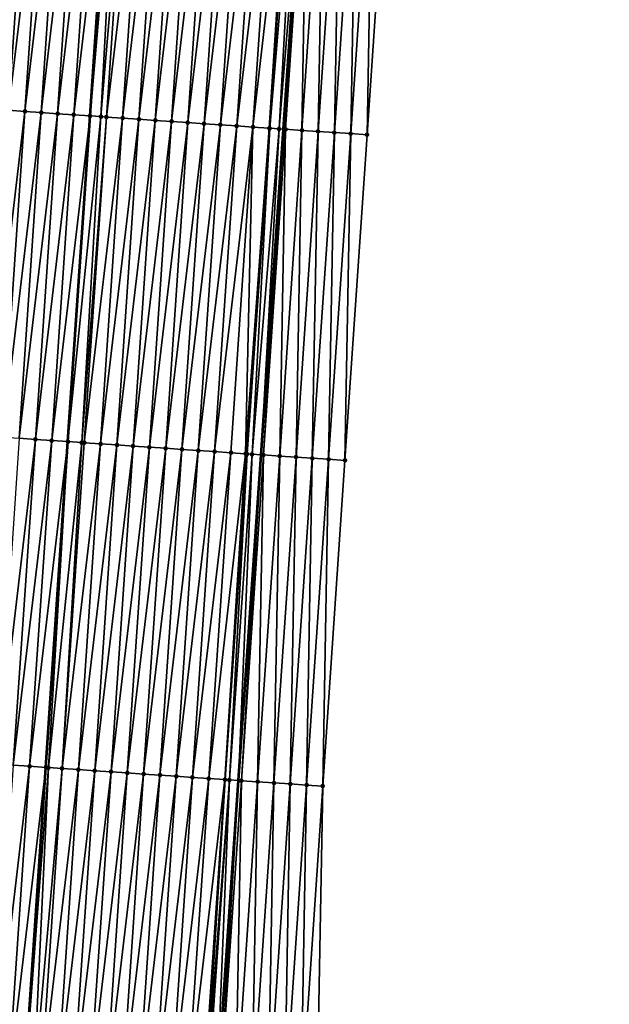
# Model space of a CAD drawing. Header units: feet. Extents: x 2017353 to 2024169, y 808050 to 818690.
# Tile 71 of 256: x 2023494 to 2023530, y 810388 to 810449. Entities that reach past the tile are written whole.
import ezdxf

# ---------------------------------------------------------------- set-up
doc = ezdxf.new("R2010")
doc.units = ezdxf.units.FT
doc.header["$MEASUREMENT"] = 0
for name, color, linetype, lineweight in [('EP_Travel Lane', 172, 'Continuous', 53), ('SB-Road Shots', 141, 'Continuous', 100), ('SB-Road X-Section', 40, 'Continuous', 13), ('STRIPING', 60, 'Continuous', 53)]:
    doc.layers.add(name, color=color, linetype=linetype, lineweight=lineweight)
doc.layers.add('I-77-MM15-17_SB-Surface-BORDER', color=7, linetype='Continuous')
doc.layers.add('I-77-MM15-17_SB-Surface-TIN', color=7, linetype='Continuous')

msp = doc.modelspace()

# ---------------------------------------------------------------- linework, layer by layer
at = {"layer": 'EP_Travel Lane'}
msp.add_polyline3d([(2023493.601162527, 810202.5795508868, 283.2025226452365), (2023494.918923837, 810222.5276248, 283.7843605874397), (2023496.236692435, 810242.4758090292, 284.3623945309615), (2023497.554404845, 810262.423142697, 284.9697690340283), (2023498.872106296, 810282.3703104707, 285.5828687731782), (2023500.189777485, 810302.3170201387, 286.2117731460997), (2023501.507435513, 810322.2635305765, 286.8475508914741), (2023502.859936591, 810342.200279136, 287.4981444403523), (2023504.232376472, 810362.1418138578, 288.1704213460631), (2023505.604810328, 810382.0832610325, 288.8452933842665), (2023506.977249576, 810402.0247865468, 289.5178432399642), (2023508.349689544, 810421.9663225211, 290.1900829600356), (2023509.722102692, 810441.9074688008, 290.8738747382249), (2023511.09459032, 810461.8496972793, 291.5255859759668), (2023512.467059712, 810481.7916607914, 292.1851518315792), (2023513.839461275, 810501.7326387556, 292.873933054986), (2023515.211799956, 810521.672703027, 293.5897997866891), (2023516.567174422, 810541.6188682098, 294.2948803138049), (2023517.913117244, 810561.5608638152, 295.0057856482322), (2023519.259093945, 810581.5033613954, 295.7023070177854), (2023520.605074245, 810601.4459122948, 296.3973038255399), (2023521.951033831, 810621.3881562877, 297.1010908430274), (2023523.297017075, 810641.3307508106, 297.7948377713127), (2023524.643014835, 810661.2735604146, 298.4824205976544)], dxfattribs=at)
at = {"layer": 'I-77-MM15-17_SB-Surface-BORDER', "color": 3, "linetype": 'Continuous', "lineweight": -3}
msp.add_polyline3d([(2023529.679839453, 810660.9419220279, 298.2453635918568), (2023527.335955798, 810641.0641439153, 297.6239144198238), (2023526.987759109, 810621.0550460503, 296.9062042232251), (2023525.641831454, 810601.1132751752, 296.1888622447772), (2023525.293682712, 810581.1048877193, 295.4507974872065), (2023523.947778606, 810561.1634657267, 294.7234594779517), (2023522.601810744, 810541.2210991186, 294.0231839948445), (2023521.252672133, 810521.2730202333, 293.2811971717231), (2023518.900847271, 810501.3962496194, 292.6599865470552), (2023517.546868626, 810481.4538483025, 291.9762962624), (2023516.192825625, 810461.5104990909, 291.3207033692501), (2023514.838800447, 810441.5674124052, 290.6573286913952), (2023513.484850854, 810421.6254389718, 289.9609549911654), (2023512.13088718, 810401.6832581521, 289.2707286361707), (2023511.774736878, 810381.6749628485, 288.5323625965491), (2023510.420680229, 810361.7314126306, 287.8827280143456), (2023509.066680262, 810341.7886972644, 287.2083466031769), (2023507.716970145, 810321.8552177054, 286.5029353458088), (2023506.373255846, 810301.910394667, 285.8694950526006), (2023505.029528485, 810281.9653777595, 285.2427437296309), (2023502.687896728, 810262.0851136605, 284.7010905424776), (2023501.344105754, 810242.1391525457, 284.1069199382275), (2023500.000254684, 810222.192299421, 283.5435209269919), (2023498.656399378, 810202.2453834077, 282.98229448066)], dxfattribs=at)
at = {"layer": 'I-77-MM15-17_SB-Surface-TIN', "color": 128, "linetype": 'Continuous', "lineweight": -3}
for points in [[(2023491.891821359, 810443.1282323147, 290.5733232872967), (2023494.243508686, 810463.0029772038, 291.2545803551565), (2023493.245848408, 810463.071346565, 291.2358808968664)], [(2023491.891821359, 810443.1282323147, 290.5733232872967), (2023492.889484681, 810443.0599077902, 290.5906936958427), (2023494.243508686, 810463.0029772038, 291.2545803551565)], [(2023492.889484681, 810443.0599077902, 290.5906936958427), (2023495.241167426, 810462.9345851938, 291.2739511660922), (2023494.243508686, 810463.0029772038, 291.2545803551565)], [(2023492.889484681, 810443.0599077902, 290.5906936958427), (2023493.887137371, 810442.9914266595, 290.6127062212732), (2023495.241167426, 810462.9345851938, 291.2739511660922)], [(2023493.887137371, 810442.9914266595, 290.6127062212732), (2023496.238817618, 810462.8660672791, 291.2970540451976), (2023495.241167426, 810462.9345851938, 291.2739511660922)], [(2023493.887137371, 810442.9914266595, 290.6127062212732), (2023494.88478561, 810442.9228799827, 290.6366616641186), (2023496.238817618, 810462.8660672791, 291.2970540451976)], [(2023494.88478561, 810442.9228799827, 290.6366616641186), (2023497.236469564, 810462.7975751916, 291.319391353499), (2023496.238817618, 810462.8660672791, 291.2970540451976)], [(2023494.88478561, 810442.9228799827, 290.6366616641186), (2023495.882429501, 810442.8542692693, 290.6625152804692), (2023497.236469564, 810462.7975751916, 291.319391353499)], [(2023495.882429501, 810442.8542692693, 290.6625152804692), (2023498.234119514, 810462.7290537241, 291.3425995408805), (2023497.236469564, 810462.7975751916, 291.319391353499)], [(2023495.882429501, 810442.8542692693, 290.6625152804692), (2023496.880074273, 810442.785671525, 290.6879844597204), (2023498.234119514, 810462.7290537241, 291.3425995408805)], [(2023496.880074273, 810442.785671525, 290.6879844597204), (2023499.231760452, 810462.6603995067, 291.3697426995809), (2023498.234119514, 810462.7290537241, 291.3425995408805)], [(2023496.880074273, 810442.785671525, 290.6879844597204), (2023497.877724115, 810442.717148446, 290.7112404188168), (2023499.231760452, 810462.6603995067, 291.3697426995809)], [(2023499.603243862, 810462.6348490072, 291.3794452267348), (2023499.231760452, 810462.6603995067, 291.3697426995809), (2023497.877724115, 810442.717148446, 290.7112404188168)], [(2023498.544444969, 810442.6713975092, 290.7255296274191), (2023499.603243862, 810462.6348490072, 291.3794452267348), (2023497.877724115, 810442.717148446, 290.7112404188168)], [(2023498.544444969, 810442.6713975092, 290.7255296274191), (2023500.22941148, 810462.5918939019, 291.3924806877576), (2023499.603243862, 810462.6348490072, 291.3794452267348)], [(2023498.544444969, 810442.6713975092, 290.7255296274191), (2023498.875378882, 810442.6486979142, 290.7323459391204), (2023500.22941148, 810462.5918939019, 291.3924806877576)], [(2023498.875378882, 810442.6486979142, 290.7323459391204), (2023501.227077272, 810462.5236057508, 291.4087729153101), (2023500.22941148, 810462.5918939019, 291.3924806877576)], [(2023498.875378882, 810442.6486979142, 290.7323459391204), (2023499.873039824, 810442.5803383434, 290.750755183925), (2023501.227077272, 810462.5236057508, 291.4087729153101)], [(2023499.873039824, 810442.5803383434, 290.750755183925), (2023502.224746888, 810462.4553739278, 291.4233954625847), (2023501.227077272, 810462.5236057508, 291.4087729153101)], [(2023499.873039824, 810442.5803383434, 290.750755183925), (2023500.870710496, 810442.512122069, 290.7649168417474), (2023502.224746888, 810462.4553739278, 291.4233954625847)], [(2023500.870710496, 810442.512122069, 290.7649168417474), (2023503.22241783, 810462.3871616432, 291.4374388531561), (2023502.224746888, 810462.4553739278, 291.4233954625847)], [(2023500.870710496, 810442.512122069, 290.7649168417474), (2023501.868381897, 810442.4439165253, 290.7787604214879), (2023503.22241783, 810462.3871616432, 291.4374388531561)], [(2023501.868381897, 810442.4439165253, 290.7787604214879), (2023504.220086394, 810462.3189143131, 291.4525210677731), (2023503.22241783, 810462.3871616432, 291.4374388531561)], [(2023501.868381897, 810442.4439165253, 290.7787604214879), (2023502.866047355, 810442.3756234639, 290.7951982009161), (2023504.220086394, 810462.3189143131, 291.4525210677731)], [(2023502.866047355, 810442.3756234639, 290.7951982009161), (2023505.217762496, 810462.2507780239, 291.4643118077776), (2023504.220086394, 810462.3189143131, 291.4525210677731)], [(2023502.866047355, 810442.3756234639, 290.7951982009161), (2023503.863722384, 810442.3074713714, 290.8074573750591), (2023505.217762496, 810462.2507780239, 291.4643118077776)], [(2023503.863722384, 810442.3074713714, 290.8074573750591), (2023506.215439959, 810462.1826617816, 291.4755083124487), (2023505.217762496, 810462.2507780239, 291.4643118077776)], [(2023503.863722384, 810442.3074713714, 290.8074573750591), (2023504.861402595, 810442.239395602, 290.8174541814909), (2023506.215439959, 810462.1826617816, 291.4755083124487)], [(2023504.861402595, 810442.239395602, 290.8174541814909), (2023507.213110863, 810462.1144489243, 291.4895686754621), (2023506.215439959, 810462.1826617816, 291.4755083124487)], [(2023504.861402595, 810442.239395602, 290.8174541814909), (2023505.859075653, 810442.1712144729, 290.8305740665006), (2023507.213110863, 810462.1144489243, 291.4895686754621)], [(2023505.859075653, 810442.1712144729, 290.8305740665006), (2023508.210783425, 810462.0462604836, 291.5029052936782), (2023507.213110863, 810462.1144489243, 291.4895686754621)], [(2023505.859075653, 810442.1712144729, 290.8305740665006), (2023506.856747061, 810442.1030090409, 290.844414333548), (2023508.210783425, 810462.0462604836, 291.5029052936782)], [(2023506.856747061, 810442.1030090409, 290.844414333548), (2023509.208455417, 810461.9780636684, 291.5164901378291), (2023508.210783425, 810462.0462604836, 291.5029052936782)], [(2023506.856747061, 810442.1030090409, 290.844414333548), (2023507.854416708, 810442.0347776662, 290.8590235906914), (2023509.208455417, 810461.9780636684, 291.5164901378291)], [(2023507.854416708, 810442.0347776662, 290.8590235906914), (2023510.13293764, 810461.9147639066, 291.5322031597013), (2023509.208455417, 810461.9780636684, 291.5164901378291)], [(2023507.854416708, 810442.0347776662, 290.8590235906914), (2023508.852087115, 810441.9665575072, 290.8733004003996), (2023510.13293764, 810461.9147639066, 291.5322031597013)], [(2023508.852087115, 810441.9665575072, 290.8733004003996), (2023510.206120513, 810461.9097652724, 291.5330860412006), (2023510.13293764, 810461.9147639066, 291.5322031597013)], [(2023508.852087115, 810441.9665575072, 290.8733004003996), (2023508.878884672, 810441.9647270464, 290.8736265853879), (2023510.206120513, 810461.9097652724, 291.5330860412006)], [(2023508.878884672, 810441.9647270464, 290.8736265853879), (2023510.560327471, 810461.8856402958, 291.5353369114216), (2023510.206120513, 810461.9097652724, 291.5330860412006)], [(2023508.878884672, 810441.9647270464, 290.8736265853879), (2023509.448896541, 810441.9258906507, 290.8776318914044), (2023510.560327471, 810461.8856402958, 291.5353369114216)], [(2023509.448896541, 810441.9258906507, 290.8776318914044), (2023511.09459032, 810461.8496972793, 291.5255859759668), (2023510.560327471, 810461.8856402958, 291.5353369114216)], [(2023509.448896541, 810441.9258906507, 290.8776318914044), (2023509.722102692, 810441.9074688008, 290.8738747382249), (2023511.09459032, 810461.8496972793, 291.5255859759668)], [(2023509.849792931, 810441.8988588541, 290.8721187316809), (2023511.09459032, 810461.8496972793, 291.5255859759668), (2023509.722102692, 810441.9074688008, 290.8738747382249)], [(2023509.849792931, 810441.8988588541, 290.8721187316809), (2023511.203845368, 810461.842347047, 291.5235919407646), (2023511.09459032, 810461.8496972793, 291.5255859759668)], [(2023509.849792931, 810441.8988588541, 290.8721187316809), (2023510.847614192, 810441.8328605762, 290.8205345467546), (2023511.203845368, 810461.842347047, 291.5235919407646)], [(2023510.847614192, 810441.8328605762, 290.8205345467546), (2023512.201645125, 810461.7760320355, 291.4813963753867), (2023511.203845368, 810461.842347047, 291.5235919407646)], [(2023510.847614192, 810441.8328605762, 290.8205345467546), (2023511.84539419, 810441.7662545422, 290.7869654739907), (2023512.201645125, 810461.7760320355, 291.4813963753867)], [(2023511.84539419, 810441.7662545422, 290.7869654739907), (2023513.199428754, 810461.70947947, 291.4462423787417), (2023512.201645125, 810461.7760320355, 291.4813963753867)], [(2023511.84539419, 810441.7662545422, 290.7869654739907), (2023512.843189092, 810441.6998680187, 290.746889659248), (2023513.199428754, 810461.70947947, 291.4462423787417)], [(2023512.843189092, 810441.6998680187, 290.746889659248), (2023514.197219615, 810461.6430334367, 291.4079305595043), (2023513.199428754, 810461.70947947, 291.4462423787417)], [(2023512.843189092, 810441.6998680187, 290.746889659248), (2023513.840994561, 810441.6336371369, 290.7022003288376), (2023514.197219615, 810461.6430334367, 291.4079305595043)], [(2023513.840994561, 810441.6336371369, 290.7022003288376), (2023515.195021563, 810461.5767507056, 291.3647781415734), (2023514.197219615, 810461.6430334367, 291.4079305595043)], [(2023513.840994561, 810441.6336371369, 290.7022003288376), (2023514.838800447, 810441.5674124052, 290.6573286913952), (2023515.195021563, 810461.5767507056, 291.3647781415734)], [(2023514.838800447, 810441.5674124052, 290.6573286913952), (2023516.192825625, 810461.5104990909, 291.3207033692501), (2023515.195021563, 810461.5767507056, 291.3647781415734)], [(2023491.535464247, 810423.1168909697, 289.9252480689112), (2023493.887137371, 810442.9914266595, 290.6127062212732), (2023492.889484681, 810443.0599077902, 290.5906936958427)], [(2023491.535464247, 810423.1168909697, 289.9252480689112), (2023492.533120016, 810423.0484551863, 289.945916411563), (2023493.887137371, 810442.9914266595, 290.6127062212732)], [(2023492.533120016, 810423.0484551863, 289.945916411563), (2023494.88478561, 810442.9228799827, 290.6366616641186), (2023493.887137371, 810442.9914266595, 290.6127062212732)], [(2023492.533120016, 810423.0484551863, 289.945916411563), (2023493.530776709, 810422.9800330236, 289.9661810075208), (2023494.88478561, 810442.9228799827, 290.6366616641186)], [(2023493.530776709, 810422.9800330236, 289.9661810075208), (2023495.882429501, 810442.8542692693, 290.6625152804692), (2023494.88478561, 810442.9228799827, 290.6366616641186)], [(2023493.530776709, 810422.9800330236, 289.9661810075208), (2023494.528428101, 810422.911532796, 289.9887596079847), (2023495.882429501, 810442.8542692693, 290.6625152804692)], [(2023494.528428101, 810422.911532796, 289.9887596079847), (2023496.880074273, 810442.785671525, 290.6879844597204), (2023495.882429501, 810442.8542692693, 290.6625152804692)], [(2023494.528428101, 810422.911532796, 289.9887596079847), (2023495.526080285, 810422.8430442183, 290.0109928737), (2023496.880074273, 810442.785671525, 290.6879844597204)], [(2023495.526080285, 810422.8430442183, 290.0109928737), (2023497.877724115, 810442.717148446, 290.7112404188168), (2023496.880074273, 810442.785671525, 290.6879844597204)], [(2023495.526080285, 810422.8430442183, 290.0109928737), (2023496.523730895, 810422.7745324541, 290.0339134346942), (2023497.877724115, 810442.717148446, 290.7112404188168)], [(2023498.544444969, 810442.6713975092, 290.7255296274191), (2023497.877724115, 810442.717148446, 290.7112404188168), (2023496.523730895, 810422.7745324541, 290.0339134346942)], [(2023497.368593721, 810422.7165076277, 290.0534852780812), (2023498.544444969, 810442.6713975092, 290.7255296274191), (2023496.523730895, 810422.7745324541, 290.0339134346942)], [(2023497.368593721, 810422.7165076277, 290.0534852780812), (2023498.875378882, 810442.6486979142, 290.7323459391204), (2023498.544444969, 810442.6713975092, 290.7255296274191)], [(2023497.368593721, 810422.7165076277, 290.0534852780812), (2023497.52138168, 810422.7060232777, 290.056757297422), (2023498.875378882, 810442.6486979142, 290.7323459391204)], [(2023497.52138168, 810422.7060232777, 290.056757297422), (2023499.873039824, 810442.5803383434, 290.750755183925), (2023498.875378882, 810442.6486979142, 290.7323459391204)], [(2023497.52138168, 810422.7060232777, 290.056757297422), (2023498.519045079, 810422.6376998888, 290.0740940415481), (2023499.873039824, 810442.5803383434, 290.750755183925)], [(2023498.519045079, 810422.6376998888, 290.0740940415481), (2023500.870710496, 810442.512122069, 290.7649168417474), (2023499.873039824, 810442.5803383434, 290.750755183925)], [(2023498.519045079, 810422.6376998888, 290.0740940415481), (2023499.516712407, 810422.5694343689, 290.089715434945), (2023500.870710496, 810442.512122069, 290.7649168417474)], [(2023499.516712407, 810422.5694343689, 290.089715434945), (2023501.868381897, 810442.4439165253, 290.7787604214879), (2023500.870710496, 810442.512122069, 290.7649168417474)], [(2023499.516712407, 810422.5694343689, 290.089715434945), (2023500.514385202, 810422.5012493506, 290.1029505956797), (2023501.868381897, 810442.4439165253, 290.7787604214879)], [(2023500.514385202, 810422.5012493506, 290.1029505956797), (2023502.866047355, 810442.3756234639, 290.7951982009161), (2023501.868381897, 810442.4439165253, 290.7787604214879)], [(2023500.514385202, 810422.5012493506, 290.1029505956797), (2023501.51205556, 810422.4330284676, 290.1172488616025), (2023502.866047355, 810442.3756234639, 290.7951982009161)], [(2023501.51205556, 810422.4330284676, 290.1172488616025), (2023503.863722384, 810442.3074713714, 290.8074573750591), (2023502.866047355, 810442.3756234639, 290.7951982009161)], [(2023501.51205556, 810422.4330284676, 290.1172488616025), (2023502.509726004, 810422.3648088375, 290.1315099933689), (2023503.863722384, 810442.3074713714, 290.8074573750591)], [(2023502.509726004, 810422.3648088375, 290.1315099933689), (2023504.861402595, 810442.239395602, 290.8174541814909), (2023503.863722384, 810442.3074713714, 290.8074573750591)], [(2023502.509726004, 810422.3648088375, 290.1315099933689), (2023503.507396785, 810422.2965941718, 290.1456239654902), (2023504.861402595, 810442.239395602, 290.8174541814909)], [(2023503.507396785, 810422.2965941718, 290.1456239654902), (2023505.859075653, 810442.1712144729, 290.8305740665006), (2023504.861402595, 810442.239395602, 290.8174541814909)], [(2023503.507396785, 810422.2965941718, 290.1456239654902), (2023504.505077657, 810422.2285281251, 290.15533257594), (2023505.859075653, 810442.1712144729, 290.8305740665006)], [(2023504.505077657, 810422.2285281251, 290.15533257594), (2023506.856747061, 810442.1030090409, 290.844414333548), (2023505.859075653, 810442.1712144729, 290.8305740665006)], [(2023504.505077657, 810422.2285281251, 290.15533257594), (2023505.502746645, 810422.1602870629, 290.1702289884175), (2023506.856747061, 810442.1030090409, 290.844414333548)], [(2023505.502746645, 810422.1602870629, 290.1702289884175), (2023507.854416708, 810442.0347776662, 290.8590235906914), (2023506.856747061, 810442.1030090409, 290.844414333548)], [(2023505.502746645, 810422.1602870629, 290.1702289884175), (2023506.500409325, 810422.0919530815, 290.1878797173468), (2023507.854416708, 810442.0347776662, 290.8590235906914)], [(2023506.500409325, 810422.0919530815, 290.1878797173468), (2023507.405241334, 810422.030033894, 290.2022226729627), (2023507.854416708, 810442.0347776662, 290.8590235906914)], [(2023507.405241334, 810422.030033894, 290.2022226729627), (2023508.852087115, 810441.9665575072, 290.8733004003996), (2023507.854416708, 810442.0347776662, 290.8590235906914)], [(2023507.405241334, 810422.030033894, 290.2022226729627), (2023507.498077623, 810422.0237018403, 290.2030778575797), (2023508.852087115, 810441.9665575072, 290.8733004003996)], [(2023507.498077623, 810422.0237018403, 290.2030778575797), (2023508.878884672, 810441.9647270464, 290.8736265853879), (2023508.852087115, 810441.9665575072, 290.8733004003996)], [(2023507.498077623, 810422.0237018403, 290.2030778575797), (2023507.799471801, 810422.003196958, 290.2043137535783), (2023508.878884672, 810441.9647270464, 290.8736265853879)], [(2023507.799471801, 810422.003196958, 290.2043137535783), (2023509.448896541, 810441.9258906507, 290.8776318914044), (2023508.878884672, 810441.9647270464, 290.8736265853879)], [(2023507.799471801, 810422.003196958, 290.2043137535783), (2023508.349689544, 810421.9663225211, 290.1900829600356), (2023509.448896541, 810441.9258906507, 290.8776318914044)], [(2023509.448896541, 810441.9258906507, 290.8776318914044), (2023508.349689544, 810421.9663225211, 290.1900829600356), (2023509.722102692, 810441.9074688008, 290.8738747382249)], [(2023508.495819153, 810421.956529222, 290.1863034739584), (2023509.722102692, 810441.9074688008, 290.8738747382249), (2023508.349689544, 810421.9663225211, 290.1900829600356)], [(2023508.495819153, 810421.956529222, 290.1863034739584), (2023509.849792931, 810441.8988588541, 290.8721187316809), (2023509.722102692, 810441.9074688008, 290.8738747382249)], [(2023508.495819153, 810421.956529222, 290.1863034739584), (2023509.493634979, 810421.8904508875, 290.1370923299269), (2023509.849792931, 810441.8988588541, 290.8721187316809)], [(2023509.493634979, 810421.8904508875, 290.1370923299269), (2023510.847614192, 810441.8328605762, 290.8205345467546), (2023509.849792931, 810441.8988588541, 290.8721187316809)], [(2023509.493634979, 810421.8904508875, 290.1370923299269), (2023510.491418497, 810421.8238966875, 290.1019867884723), (2023510.847614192, 810441.8328605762, 290.8205345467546)], [(2023510.491418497, 810421.8238966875, 290.1019867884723), (2023511.84539419, 810441.7662545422, 290.7869654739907), (2023510.847614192, 810441.8328605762, 290.8205345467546)], [(2023510.491418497, 810421.8238966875, 290.1019867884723), (2023511.489226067, 810421.7576967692, 290.0563796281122), (2023511.84539419, 810441.7662545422, 290.7869654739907)], [(2023511.489226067, 810421.7576967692, 290.0563796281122), (2023512.843189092, 810441.6998680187, 290.746889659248), (2023511.84539419, 810441.7662545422, 290.7869654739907)], [(2023511.489226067, 810421.7576967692, 290.0563796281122), (2023512.487034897, 810421.691515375, 290.0102233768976), (2023512.843189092, 810441.6998680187, 290.746889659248)], [(2023512.487034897, 810421.691515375, 290.0102233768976), (2023513.840994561, 810441.6336371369, 290.7022003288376), (2023512.843189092, 810441.6998680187, 290.746889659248)], [(2023512.487034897, 810421.691515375, 290.0102233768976), (2023513.484850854, 810421.6254389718, 289.9609549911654), (2023513.840994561, 810441.6336371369, 290.7022003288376)], [(2023513.484850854, 810421.6254389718, 289.9609549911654), (2023514.838800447, 810441.5674124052, 290.6573286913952), (2023513.840994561, 810441.6336371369, 290.7022003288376)], [(2023492.17677324, 810403.0372660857, 289.2933283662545), (2023494.528428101, 810422.911532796, 289.9887596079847), (2023493.530776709, 810422.9800330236, 289.9661810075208)], [(2023492.17677324, 810403.0372660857, 289.2933283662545), (2023493.174422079, 810402.9687282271, 289.3170224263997), (2023494.528428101, 810422.911532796, 289.9887596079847)], [(2023493.174422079, 810402.9687282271, 289.3170224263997), (2023495.526080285, 810422.8430442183, 290.0109928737), (2023494.528428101, 810422.911532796, 289.9887596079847)], [(2023493.174422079, 810402.9687282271, 289.3170224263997), (2023494.172081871, 810402.9003517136, 289.33593388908), (2023495.526080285, 810422.8430442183, 290.0109928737)], [(2023494.172081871, 810402.9003517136, 289.33593388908), (2023496.523730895, 810422.7745324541, 290.0339134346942), (2023495.526080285, 810422.8430442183, 290.0109928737)], [(2023494.172081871, 810402.9003517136, 289.33593388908), (2023495.169732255, 810402.8318366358, 289.3589526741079), (2023496.523730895, 810422.7745324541, 290.0339134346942)], [(2023495.325663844, 810402.8211158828, 289.362902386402), (2023496.523730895, 810422.7745324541, 290.0339134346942), (2023495.169732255, 810402.8318366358, 289.3589526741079)], [(2023495.325663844, 810402.8211158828, 289.362902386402), (2023497.368593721, 810422.7165076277, 290.0534852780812), (2023496.523730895, 810422.7745324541, 290.0339134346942)], [(2023495.325663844, 810402.8211158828, 289.362902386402), (2023496.167386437, 810402.7633774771, 289.3803139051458), (2023497.368593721, 810422.7165076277, 290.0534852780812)], [(2023496.167386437, 810402.7633774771, 289.3803139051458), (2023497.52138168, 810422.7060232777, 290.056757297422), (2023497.368593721, 810422.7165076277, 290.0534852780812)], [(2023496.167386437, 810402.7633774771, 289.3803139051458), (2023498.519045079, 810422.6376998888, 290.0740940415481), (2023497.52138168, 810422.7060232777, 290.056757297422)], [(2023496.167386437, 810402.7633774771, 289.3803139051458), (2023497.165048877, 810402.6950399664, 289.3980692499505), (2023498.519045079, 810422.6376998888, 290.0740940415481)], [(2023497.165048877, 810402.6950399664, 289.3980692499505), (2023499.516712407, 810422.5694343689, 290.089715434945), (2023498.519045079, 810422.6376998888, 290.0740940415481)], [(2023497.165048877, 810402.6950399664, 289.3980692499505), (2023498.162711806, 810402.6267096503, 289.4156113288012), (2023499.516712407, 810422.5694343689, 290.089715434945)], [(2023498.162711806, 810402.6267096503, 289.4156113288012), (2023500.514385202, 810422.5012493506, 290.1029505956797), (2023499.516712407, 810422.5694343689, 290.089715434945)], [(2023498.162711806, 810402.6267096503, 289.4156113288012), (2023499.160385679, 810402.5585405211, 289.4283755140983), (2023500.514385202, 810422.5012493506, 290.1029505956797)], [(2023499.160385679, 810402.5585405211, 289.4283755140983), (2023501.51205556, 810422.4330284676, 290.1172488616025), (2023500.514385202, 810422.5012493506, 290.1029505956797)], [(2023499.160385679, 810402.5585405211, 289.4283755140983), (2023500.158057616, 810402.4903428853, 289.4419846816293), (2023501.51205556, 810422.4330284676, 290.1172488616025)], [(2023500.158057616, 810402.4903428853, 289.4419846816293), (2023502.509726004, 810422.3648088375, 290.1315099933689), (2023501.51205556, 810422.4330284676, 290.1172488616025)], [(2023500.158057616, 810402.4903428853, 289.4419846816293), (2023501.155728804, 810402.4221342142, 289.455920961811), (2023502.509726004, 810422.3648088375, 290.1315099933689)], [(2023501.155728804, 810402.4221342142, 289.455920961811), (2023503.507396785, 810422.2965941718, 290.1456239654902), (2023502.509726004, 810422.3648088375, 290.1315099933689)], [(2023501.155728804, 810402.4221342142, 289.455920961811), (2023502.153408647, 810402.3540530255, 289.4660784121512), (2023503.507396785, 810422.2965941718, 290.1456239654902)], [(2023502.153408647, 810402.3540530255, 289.4660784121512), (2023504.505077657, 810422.2285281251, 290.15533257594), (2023503.507396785, 810422.2965941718, 290.1456239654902)], [(2023502.153408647, 810402.3540530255, 289.4660784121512), (2023503.151086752, 810402.2859462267, 289.4769949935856), (2023504.505077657, 810422.2285281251, 290.15533257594)], [(2023503.151086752, 810402.2859462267, 289.4769949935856), (2023505.502746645, 810422.1602870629, 290.1702289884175), (2023504.505077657, 810422.2285281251, 290.15533257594)], [(2023503.151086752, 810402.2859462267, 289.4769949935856), (2023504.148758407, 810402.2177444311, 289.4907274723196), (2023505.502746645, 810422.1602870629, 290.1702289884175)], [(2023504.148758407, 810402.2177444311, 289.4907274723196), (2023506.500409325, 810422.0919530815, 290.1878797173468), (2023505.502746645, 810422.1602870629, 290.1702289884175)], [(2023504.148758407, 810402.2177444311, 289.4907274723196), (2023505.146426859, 810402.1494954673, 289.5058581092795), (2023506.500409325, 810422.0919530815, 290.1878797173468)], [(2023505.146426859, 810402.1494954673, 289.5058581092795), (2023507.405241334, 810422.030033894, 290.2022226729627), (2023506.500409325, 810422.0919530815, 290.1878797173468)], [(2023505.146426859, 810402.1494954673, 289.5058581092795), (2023506.137169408, 810402.0816666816, 289.5224655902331), (2023507.405241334, 810422.030033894, 290.2022226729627)], [(2023506.137169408, 810402.0816666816, 289.5224655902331), (2023507.498077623, 810422.0237018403, 290.2030778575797), (2023507.405241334, 810422.030033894, 290.2022226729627)], [(2023506.137169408, 810402.0816666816, 289.5224655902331), (2023506.144091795, 810402.0811947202, 289.5225237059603), (2023507.498077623, 810422.0237018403, 290.2030778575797)], [(2023506.144091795, 810402.0811947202, 289.5225237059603), (2023506.40977698, 810402.0631148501, 289.523742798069), (2023507.498077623, 810422.0237018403, 290.2030778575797)], [(2023506.40977698, 810402.0631148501, 289.523742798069), (2023507.799471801, 810422.003196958, 290.2043137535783), (2023507.498077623, 810422.0237018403, 290.2030778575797)], [(2023506.40977698, 810402.0631148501, 289.523742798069), (2023506.977249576, 810402.0247865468, 289.5178432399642), (2023507.799471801, 810422.003196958, 290.2043137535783)], [(2023507.799471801, 810422.003196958, 290.2043137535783), (2023506.977249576, 810402.0247865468, 289.5178432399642), (2023508.349689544, 810421.9663225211, 290.1900829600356)], [(2023507.141809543, 810402.0136718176, 289.516132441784), (2023508.349689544, 810421.9663225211, 290.1900829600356), (2023506.977249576, 810402.0247865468, 289.5178432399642)], [(2023507.141809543, 810402.0136718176, 289.516132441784), (2023508.495819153, 810421.956529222, 290.1863034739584), (2023508.349689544, 810421.9663225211, 290.1900829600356)], [(2023507.141809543, 810402.0136718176, 289.516132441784), (2023508.139651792, 810401.9479826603, 289.4553853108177), (2023508.495819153, 810421.956529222, 290.1863034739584)], [(2023508.139651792, 810401.9479826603, 289.4553853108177), (2023509.493634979, 810421.8904508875, 290.1370923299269), (2023508.495819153, 810421.956529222, 290.1863034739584)], [(2023508.139651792, 810401.9479826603, 289.4553853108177), (2023509.137441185, 810401.8815150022, 289.4177144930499), (2023509.493634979, 810421.8904508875, 290.1370923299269)], [(2023509.137441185, 810401.8815150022, 289.4177144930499), (2023510.491418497, 810421.8238966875, 290.1019867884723), (2023509.493634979, 810421.8904508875, 290.1370923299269)], [(2023509.137441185, 810401.8815150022, 289.4177144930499), (2023510.13525663, 810401.8154310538, 289.368669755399), (2023510.491418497, 810421.8238966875, 290.1019867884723)], [(2023510.13525663, 810401.8154310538, 289.368669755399), (2023511.489226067, 810421.7576967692, 290.0563796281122), (2023510.491418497, 810421.8238966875, 290.1019867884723)], [(2023510.13525663, 810401.8154310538, 289.368669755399), (2023511.133078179, 810401.7494370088, 289.3169601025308), (2023511.489226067, 810421.7576967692, 290.0563796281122)], [(2023511.133078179, 810401.7494370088, 289.3169601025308), (2023512.487034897, 810421.691515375, 290.0102233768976), (2023511.489226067, 810421.7576967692, 290.0563796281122)], [(2023511.133078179, 810401.7494370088, 289.3169601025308), (2023512.13088718, 810401.6832581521, 289.2707286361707), (2023512.487034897, 810421.691515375, 290.0102233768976)], [(2023512.13088718, 810401.6832581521, 289.2707286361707), (2023513.484850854, 810421.6254389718, 289.9609549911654), (2023512.487034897, 810421.691515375, 290.0102233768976)], [(2023491.820434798, 810383.0261997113, 288.6371024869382), (2023494.172081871, 810402.9003517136, 289.33593388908), (2023493.174422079, 810402.9687282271, 289.3170224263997)], [(2023491.820434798, 810383.0261997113, 288.6371024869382), (2023492.818095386, 810382.9578349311, 288.6556661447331), (2023494.172081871, 810402.9003517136, 289.33593388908)], [(2023492.818095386, 810382.9578349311, 288.6556661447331), (2023495.169732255, 810402.8318366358, 289.3589526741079), (2023494.172081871, 810402.9003517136, 289.33593388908)], [(2023492.818095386, 810382.9578349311, 288.6556661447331), (2023493.815738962, 810382.8892195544, 288.6816579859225), (2023495.169732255, 810402.8318366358, 289.3589526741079)], [(2023495.325663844, 810402.8211158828, 289.362902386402), (2023495.169732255, 810402.8318366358, 289.3589526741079), (2023493.815738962, 810382.8892195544, 288.6816579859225)], [(2023494.386288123, 810382.8499625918, 288.6969961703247), (2023495.325663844, 810402.8211158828, 289.362902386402), (2023493.815738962, 810382.8892195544, 288.6816579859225)], [(2023494.386288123, 810382.8499625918, 288.6969961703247), (2023496.167386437, 810402.7633774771, 289.3803139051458), (2023495.325663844, 810402.8211158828, 289.362902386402)], [(2023494.386288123, 810382.8499625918, 288.6969961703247), (2023494.813388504, 810382.8206920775, 288.7050442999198), (2023496.167386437, 810402.7633774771, 289.3803139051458)], [(2023494.813388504, 810382.8206920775, 288.7050442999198), (2023497.165048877, 810402.6950399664, 289.3980692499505), (2023496.167386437, 810402.7633774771, 289.3803139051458)], [(2023494.813388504, 810382.8206920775, 288.7050442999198), (2023495.811054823, 810382.7524116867, 288.7211064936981), (2023497.165048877, 810402.6950399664, 289.3980692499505)], [(2023495.811054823, 810382.7524116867, 288.7211064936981), (2023498.162711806, 810402.6267096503, 289.4156113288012), (2023497.165048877, 810402.6950399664, 289.3980692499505)], [(2023495.811054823, 810382.7524116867, 288.7211064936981), (2023496.808716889, 810382.6840686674, 288.7390251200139), (2023498.162711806, 810402.6267096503, 289.4156113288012)], [(2023496.808716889, 810382.6840686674, 288.7390251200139), (2023499.160385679, 810402.5585405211, 289.4283755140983), (2023498.162711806, 810402.6267096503, 289.4156113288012)], [(2023496.808716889, 810382.6840686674, 288.7390251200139), (2023497.806400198, 810382.6160385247, 288.7476694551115), (2023499.160385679, 810402.5585405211, 289.4283755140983)], [(2023497.806400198, 810382.6160385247, 288.7476694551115), (2023500.158057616, 810402.4903428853, 289.4419846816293), (2023499.160385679, 810402.5585405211, 289.4283755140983)], [(2023497.806400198, 810382.6160385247, 288.7476694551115), (2023498.804065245, 810382.5477394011, 288.7642869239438), (2023500.158057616, 810402.4903428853, 289.4419846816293)], [(2023498.804065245, 810382.5477394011, 288.7642869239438), (2023501.155728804, 810402.4221342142, 289.455920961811), (2023500.158057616, 810402.4903428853, 289.4419846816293)], [(2023498.804065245, 810382.5477394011, 288.7642869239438), (2023499.801737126, 810382.4795409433, 288.7779204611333), (2023501.155728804, 810402.4221342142, 289.455920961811)], [(2023499.801737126, 810382.4795409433, 288.7779204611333), (2023502.153408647, 810402.3540530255, 289.4660784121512), (2023501.155728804, 810402.4221342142, 289.455920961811)], [(2023499.801737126, 810382.4795409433, 288.7779204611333), (2023500.799418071, 810382.4114759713, 288.7875972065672), (2023502.153408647, 810402.3540530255, 289.4660784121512)], [(2023500.799418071, 810382.4114759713, 288.7875972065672), (2023503.151086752, 810402.2859462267, 289.4769949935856), (2023502.153408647, 810402.3540530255, 289.4660784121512)], [(2023500.799418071, 810382.4114759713, 288.7875972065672), (2023501.797096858, 810382.343379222, 288.7982158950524), (2023503.151086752, 810402.2859462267, 289.4769949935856)], [(2023501.797096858, 810382.343379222, 288.7982158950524), (2023504.148758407, 810402.2177444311, 289.4907274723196), (2023503.151086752, 810402.2859462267, 289.4769949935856)], [(2023501.797096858, 810382.343379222, 288.7982158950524), (2023502.794766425, 810382.2751466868, 288.8128595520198), (2023504.148758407, 810402.2177444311, 289.4907274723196)], [(2023502.794766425, 810382.2751466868, 288.8128595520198), (2023505.146426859, 810402.1494954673, 289.5058581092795), (2023504.148758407, 810402.2177444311, 289.4907274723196)], [(2023502.794766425, 810382.2751466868, 288.8128595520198), (2023503.792428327, 810382.2068012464, 288.8308499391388), (2023505.146426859, 810402.1494954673, 289.5058581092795)], [(2023503.792428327, 810382.2068012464, 288.8308499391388), (2023506.137169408, 810402.0816666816, 289.5224655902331), (2023505.146426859, 810402.1494954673, 289.5058581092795)], [(2023503.792428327, 810382.2068012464, 288.8308499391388), (2023504.790081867, 810382.138332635, 288.8524913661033), (2023506.137169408, 810402.0816666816, 289.5224655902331)], [(2023504.790081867, 810382.138332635, 288.8524913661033), (2023506.144091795, 810402.0811947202, 289.5225237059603), (2023506.137169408, 810402.0816666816, 289.5224655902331)], [(2023504.790081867, 810382.138332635, 288.8524913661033), (2023504.896399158, 810382.131077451, 288.8535780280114), (2023506.144091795, 810402.0811947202, 289.5225237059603)], [(2023504.896399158, 810382.131077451, 288.8535780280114), (2023506.40977698, 810402.0631148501, 289.523742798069), (2023506.144091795, 810402.0811947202, 289.5225237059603)], [(2023504.896399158, 810382.131077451, 288.8535780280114), (2023505.020493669, 810382.1226410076, 288.853905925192), (2023506.40977698, 810402.0631148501, 289.523742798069)], [(2023505.020493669, 810382.1226410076, 288.853905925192), (2023505.604810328, 810382.0832610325, 288.8452933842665), (2023506.40977698, 810402.0631148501, 289.523742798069)], [(2023506.40977698, 810402.0631148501, 289.523742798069), (2023505.604810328, 810382.0832610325, 288.8452933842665), (2023506.977249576, 810402.0247865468, 289.5178432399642)], [(2023505.78780764, 810382.0709279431, 288.8425960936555), (2023506.977249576, 810402.0247865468, 289.5178432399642), (2023505.604810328, 810382.0832610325, 288.8452933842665)], [(2023505.78780764, 810382.0709279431, 288.8425960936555), (2023507.141809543, 810402.0136718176, 289.516132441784), (2023506.977249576, 810402.0247865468, 289.5178432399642)], [(2023505.78780764, 810382.0709279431, 288.8425960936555), (2023506.785665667, 810382.0054711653, 288.7749607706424), (2023507.141809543, 810402.0136718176, 289.516132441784)], [(2023506.785665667, 810382.0054711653, 288.7749607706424), (2023508.139651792, 810401.9479826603, 289.4553853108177), (2023507.141809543, 810402.0136718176, 289.516132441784)], [(2023506.785665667, 810382.0054711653, 288.7749607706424), (2023507.783453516, 810381.938980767, 288.7379640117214), (2023508.139651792, 810401.9479826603, 289.4553853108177)], [(2023507.783453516, 810381.938980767, 288.7379640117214), (2023509.137441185, 810401.8815150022, 289.4177144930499), (2023508.139651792, 810401.9479826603, 289.4553853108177)], [(2023507.783453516, 810381.938980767, 288.7379640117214), (2023508.781268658, 810381.8728923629, 288.6890513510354), (2023509.137441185, 810401.8815150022, 289.4177144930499)], [(2023508.781268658, 810381.8728923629, 288.6890513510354), (2023510.13525663, 810401.8154310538, 289.368669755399), (2023509.137441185, 810401.8815150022, 289.4177144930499)], [(2023508.781268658, 810381.8728923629, 288.6890513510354), (2023509.779094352, 810381.8069593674, 288.6355320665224), (2023510.13525663, 810401.8154310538, 289.368669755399)], [(2023509.779094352, 810381.8069593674, 288.6355320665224), (2023511.133078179, 810401.7494370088, 289.3169601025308), (2023510.13525663, 810401.8154310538, 289.368669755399)], [(2023509.779094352, 810381.8069593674, 288.6355320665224), (2023510.776904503, 810381.7407974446, 288.5887986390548), (2023511.133078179, 810401.7494370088, 289.3169601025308)], [(2023510.776904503, 810381.7407974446, 288.5887986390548), (2023512.13088718, 810401.6832581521, 289.2707286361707), (2023511.133078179, 810401.7494370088, 289.3169601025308)], [(2023510.776904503, 810381.7407974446, 288.5887986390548), (2023511.774736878, 810381.6749628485, 288.5323625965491), (2023512.13088718, 810401.6832581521, 289.2707286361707)]]:
    msp.add_3dface(points, dxfattribs=at)
at = {"layer": 'SB-Road Shots', "lineweight": 100}
for p in [(2023493.887137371, 810442.9914266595, 290.6127062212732), (2023494.88478561, 810442.9228799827, 290.6366616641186), (2023495.882429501, 810442.8542692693, 290.6625152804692), (2023496.880074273, 810442.785671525, 290.6879844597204), (2023497.877724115, 810442.717148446, 290.7112404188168), (2023498.544444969, 810442.6713975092, 290.7255296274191), (2023498.875378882, 810442.6486979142, 290.7323459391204), (2023499.873039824, 810442.5803383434, 290.750755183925), (2023500.870710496, 810442.512122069, 290.7649168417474), (2023501.868381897, 810442.4439165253, 290.7787604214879), (2023502.866047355, 810442.3756234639, 290.7951982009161), (2023503.863722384, 810442.3074713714, 290.8074573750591), (2023504.861402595, 810442.239395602, 290.8174541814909), (2023505.859075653, 810442.1712144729, 290.8305740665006), (2023506.856747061, 810442.1030090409, 290.844414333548), (2023507.854416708, 810442.0347776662, 290.8590235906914), (2023508.852087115, 810441.9665575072, 290.8733004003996), (2023508.878884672, 810441.9647270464, 290.8736265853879), (2023509.448896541, 810441.9258906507, 290.8776318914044), (2023509.849792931, 810441.8988588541, 290.8721187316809), (2023510.847614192, 810441.8328605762, 290.8205345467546), (2023511.84539419, 810441.7662545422, 290.7869654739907), (2023512.843189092, 810441.6998680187, 290.746889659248), (2023513.840994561, 810441.6336371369, 290.7022003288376), (2023514.838800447, 810441.5674124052, 290.6573286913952), (2023494.528428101, 810422.911532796, 289.9887596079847), (2023495.526080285, 810422.8430442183, 290.0109928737), (2023496.523730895, 810422.7745324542, 290.0339134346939), (2023497.368593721, 810422.7165076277, 290.0534852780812), (2023497.52138168, 810422.7060232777, 290.056757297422), (2023498.519045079, 810422.6376998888, 290.0740940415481), (2023499.516712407, 810422.5694343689, 290.089715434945), (2023500.514385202, 810422.5012493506, 290.1029505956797), (2023501.51205556, 810422.4330284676, 290.1172488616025), (2023502.509726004, 810422.3648088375, 290.1315099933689), (2023503.507396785, 810422.2965941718, 290.1456239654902), (2023504.505077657, 810422.2285281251, 290.15533257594), (2023505.502746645, 810422.1602870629, 290.1702289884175), (2023506.500409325, 810422.0919530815, 290.1878797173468), (2023507.405241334, 810422.030033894, 290.2022226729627), (2023507.498077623, 810422.0237018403, 290.2030778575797), (2023507.799471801, 810422.003196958, 290.2043137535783), (2023508.495819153, 810421.956529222, 290.1863034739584), (2023509.493634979, 810421.8904508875, 290.1370923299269), (2023510.491418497, 810421.8238966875, 290.1019867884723), (2023511.489226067, 810421.7576967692, 290.0563796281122), (2023512.487034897, 810421.691515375, 290.0102233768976), (2023513.484850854, 810421.6254389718, 289.9609549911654), (2023494.172081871, 810402.9003517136, 289.33593388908), (2023495.169732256, 810402.8318366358, 289.3589526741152), (2023495.325663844, 810402.8211158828, 289.362902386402), (2023496.167386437, 810402.7633774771, 289.3803139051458), (2023497.165048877, 810402.6950399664, 289.3980692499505), (2023498.162711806, 810402.6267096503, 289.4156113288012), (2023499.160385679, 810402.5585405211, 289.4283755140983), (2023500.158057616, 810402.4903428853, 289.4419846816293), (2023501.155728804, 810402.4221342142, 289.455920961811), (2023502.153408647, 810402.3540530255, 289.4660784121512), (2023503.151086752, 810402.2859462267, 289.4769949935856), (2023504.148758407, 810402.2177444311, 289.4907274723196), (2023505.146426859, 810402.1494954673, 289.5058581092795), (2023506.137169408, 810402.0816666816, 289.5224655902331), (2023506.144091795, 810402.0811947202, 289.5225237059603), (2023506.40977698, 810402.0631148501, 289.523742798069), (2023507.141809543, 810402.0136718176, 289.516132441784), (2023508.139651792, 810401.9479826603, 289.4553853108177), (2023509.137441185, 810401.8815150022, 289.4177144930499), (2023510.13525663, 810401.8154310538, 289.368669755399), (2023511.133078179, 810401.7494370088, 289.3169601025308), (2023512.13088718, 810401.6832581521, 289.2707286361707)]:
    msp.add_point(p, dxfattribs=at)
at = {"layer": 'SB-Road X-Section', "extrusion": (0.06769982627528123, 0.9971332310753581, 0.0337942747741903), "elevation": 945119.6443175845, "flags": 128}
msp.add_lwpolyline([(-1963968.934716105, -31667.06352424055), (-1963967.934716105, -31667.01862695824), (-1963966.934716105, -31666.97391208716), (-1963965.934716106, -31666.93381336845), (-1963964.934716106, -31666.90022511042), (-1963963.934716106, -31666.84861144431), (-1963963.532909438, -31666.84309513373), (-1963962.961576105, -31666.84710272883), (-1963962.934716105, -31666.84742910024), (-1963961.934716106, -31666.86171406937), (-1963960.934716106, -31666.87633167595), (-1963959.934716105, -31666.89017985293), (-1963958.934716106, -31666.90330723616), (-1963957.934716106, -31666.91330975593), (-1963956.934716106, -31666.92557593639), (-1963955.934716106, -31666.94202311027), (-1963954.934716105, -31666.95587460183), (-1963953.934716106, -31666.97004435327), (-1963952.934716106, -31666.98846411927), (-1963952.603004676, -31666.9952843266), (-1963951.934716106, -31667.00958170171), (-1963950.934716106, -31667.03285095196), (-1963949.934716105, -31667.05833468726), (-1963948.934716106, -31667.08420307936), (-1963947.934716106, -31667.10817221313), (-1963946.934716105, -31667.13019731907), (-1963945.934716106, -31667.14757765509), (-1963944.934716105, -31667.16657899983), (-1963943.934716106, -31667.18986945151), (-1963942.934716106, -31667.21173670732), (-1963941.934716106, -31667.23234445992), (-1963940.934716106, -31667.25131918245), (-1963939.934716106, -31667.27101202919), (-1963938.934716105, -31667.29517294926), (-1963937.934716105, -31667.32120094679), (-1963936.934716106, -31667.34787452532), (-1963935.934716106, -31667.37870453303), (-1963934.934716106, -31667.4137242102), (-1963933.934716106, -31667.44936523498), (-1963932.934716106, -31667.48386349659), (-1963931.934716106, -31667.51582478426), (-1963930.934716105, -31667.54754735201), (-1963930.688909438, -31667.555520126)], dxfattribs=at)
at = {"layer": 'SB-Road X-Section', "extrusion": (0.06769982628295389, 0.9971332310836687, 0.03379427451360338), "elevation": 945099.6443397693, "flags": 128}
msp.add_lwpolyline([(-1963968.934709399, -31667.08377820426), (-1963967.934709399, -31667.03448166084), (-1963966.934709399, -31666.98829903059), (-1963965.934709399, -31666.942665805), (-1963964.934709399, -31666.90754020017), (-1963963.934709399, -31666.85830093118), (-1963963.236800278, -31666.84028035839), (-1963962.934709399, -31666.84151696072), (-1963962.841657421, -31666.8423726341), (-1963961.934709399, -31666.85672378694), (-1963960.934709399, -31666.87438460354), (-1963959.934709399, -31666.88928952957), (-1963958.934709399, -31666.89900368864), (-1963957.934709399, -31666.91312572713), (-1963956.934709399, -31666.92739500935), (-1963955.934709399, -31666.94170144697), (-1963954.934709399, -31666.9549441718), (-1963953.934709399, -31666.97057449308), (-1963952.934709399, -31666.98792114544), (-1963952.781562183, -31666.99119503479), (-1963951.934709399, -31667.0107780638), (-1963950.934709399, -31667.03371172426), (-1963949.934709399, -31667.05595769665), (-1963948.934709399, -31667.07854920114), (-1963947.934709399, -31667.09882537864), (-1963946.934709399, -31667.11950553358), (-1963945.934709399, -31667.13624835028), (-1963944.934709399, -31667.15499318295), (-1963943.934709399, -31667.17514886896), (-1963942.934709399, -31667.19165610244), (-1963941.934709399, -31667.2081519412), (-1963940.934709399, -31667.22414969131), (-1963939.934709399, -31667.24679324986), (-1963938.934709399, -31667.27464253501), (-1963937.934709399, -31667.30312226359), (-1963936.934709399, -31667.32821092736), (-1963935.934709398, -31667.35652137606), (-1963934.934709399, -31667.39051635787), (-1963933.934709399, -31667.42501709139), (-1963932.934709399, -31667.45767285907), (-1963931.934709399, -31667.4880275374), (-1963930.934709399, -31667.51778432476), (-1963929.934709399, -31667.54758617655), (-1963929.891657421, -31667.54887592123)], dxfattribs=at)
at = {"layer": 'SB-Road X-Section', "extrusion": (0.06769982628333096, 0.9971332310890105, 0.03379427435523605), "elevation": 945079.6443448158, "flags": 128}
msp.add_lwpolyline([(-1963968.93470939, -31667.09797751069), (-1963967.93470939, -31667.05171962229), (-1963966.934709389, -31666.99998041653), (-1963965.934709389, -31666.95090764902), (-1963964.934709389, -31666.91321530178), (-1963963.93470939, -31666.85243345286), (-1963963.201009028, -31666.84481874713), (-1963962.93470939, -31666.84603853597), (-1963962.927770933, -31666.84609668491), (-1963961.934709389, -31666.8627136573), (-1963960.93470939, -31666.87785294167), (-1963959.93470939, -31666.89159326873), (-1963958.934709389, -31666.90251608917), (-1963957.93470939, -31666.91267934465), (-1963956.93470939, -31666.92662358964), (-1963955.934709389, -31666.94024053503), (-1963954.934709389, -31666.95301201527), (-1963953.93470939, -31666.9705641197), (-1963952.93470939, -31666.98832961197), (-1963952.091009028, -31667.00575108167), (-1963951.93470939, -31667.00970305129), (-1963950.93470939, -31667.03273499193), (-1963949.934709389, -31667.05165726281), (-1963948.934709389, -31667.07536486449), (-1963947.934709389, -31667.09582425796), (-1963946.934709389, -31667.11436906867), (-1963945.934709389, -31667.13109795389), (-1963944.934709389, -31667.15257465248), (-1963943.934709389, -31667.17677036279), (-1963942.934709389, -31667.19410584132), (-1963941.93470939, -31667.21068389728), (-1963940.93470939, -31667.22680885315), (-1963939.934709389, -31667.24674065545), (-1963938.934709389, -31667.27101054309), (-1963937.93470939, -31667.29452461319), (-1963936.93470939, -31667.31513315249), (-1963935.93470939, -31667.34146416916), (-1963934.93470939, -31667.37334841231), (-1963933.934709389, -31667.40349222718), (-1963932.934709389, -31667.4314892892), (-1963931.934709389, -31667.45779854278), (-1963930.93470939, -31667.48453544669), (-1963930.592437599, -31667.49395180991)], dxfattribs=at)
at = {"layer": 'STRIPING'}
msp.add_polyline3d([(2023481.694701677, 810203.385916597, 283.0579702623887), (2023483.038558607, 810223.3328567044, 283.6183653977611), (2023484.382369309, 810243.2791106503, 284.2024351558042), (2023485.726169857, 810263.2252138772, 284.791705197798), (2023487.0699204, 810283.170574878, 285.4065842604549), (2023488.413640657, 810303.1154863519, 286.036973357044), (2023489.757344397, 810323.0601526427, 286.6758220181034), (2023491.107724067, 810343.0035684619, 287.3394272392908), (2023492.461733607, 810362.9464248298, 288.0096289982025), (2023493.815738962, 810382.8892195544, 288.6816579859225), (2023495.169732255, 810402.8318366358, 289.3589526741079), (2023496.523730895, 810422.7745324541, 290.0339134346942), (2023497.877724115, 810442.717148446, 290.7112404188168), (2023499.231760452, 810462.6603995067, 291.3697426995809), (2023500.585774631, 810482.6033242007, 292.0379191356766), (2023501.93974329, 810502.5455784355, 292.7259693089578), (2023503.293716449, 810522.4878989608, 293.4120545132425), (2023504.642463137, 810542.4301660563, 294.1104961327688), (2023505.988423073, 810562.3724152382, 294.8141360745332), (2023507.334361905, 810582.3143517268, 295.5267352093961), (2023508.680327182, 810602.2566800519, 296.2281075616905), (2023510.026311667, 810622.1992929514, 296.921326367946), (2023511.372298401, 810642.141939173, 297.6135904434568), (2023512.718285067, 810662.0845843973, 298.3058830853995)], dxfattribs=at)

doc.saveas('drawing.dxf')
